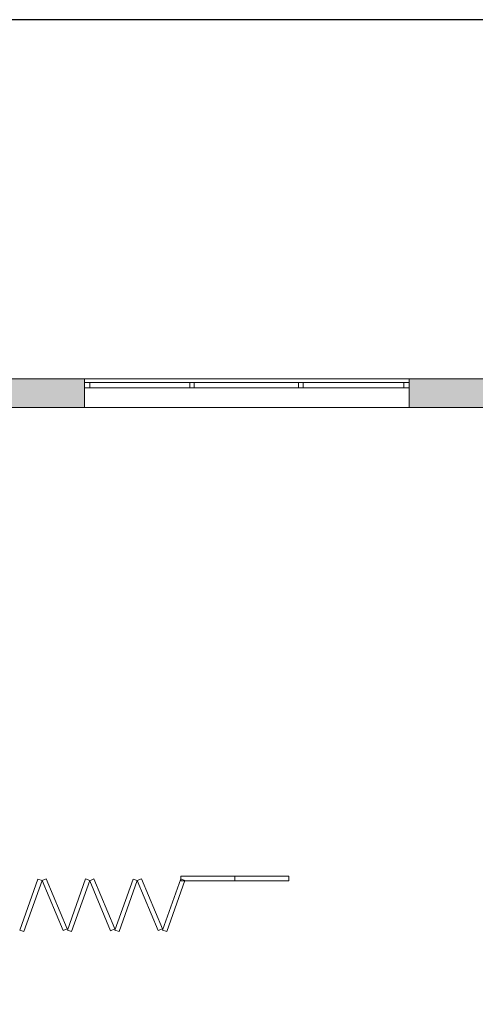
# Model space of a CAD drawing. Header units: inches. Extents: x 15 to 546804, y -66 to 267312.
# Tile 92 of 256: x 409114 to 414167, y 69711 to 80614. Entities that reach past the tile are written whole.
import ezdxf

# ---------------------------------------------------------------- set-up
doc = ezdxf.new("R2010")
doc.units = ezdxf.units.IN
doc.header["$MEASUREMENT"] = 0
doc.layers.add('Zone-1', color=4, linetype='Continuous')

msp = doc.modelspace()

# ---------------------------------------------------------------- hatches: boundary and pattern name
at = {"layer": 'Zone-1', "lineweight": 20}
h = msp.add_hatch(color=7, dxfattribs=at)
h.dxf.hatch_style = 1
h.paths.add_polyline_path([(415059, 76638), (413432, 76638), (413432, 76318), (415059, 76318)])
h.paths.add_polyline_path([(409832, 76638), (408332, 76638), (408332, 76318), (409832, 76318)])
h.paths.add_polyline_path([(406632, 76638), (405132, 76638), (405132, 76318), (406632, 76318)])
h.paths.add_polyline_path([(401532, 76638), (399781, 76638), (399781, 76318), (401532, 76318)])

# ---------------------------------------------------------------- linework, layer by layer
at = {"color": 7, "lineweight": 20}
for p, q in [((399781, 76638), (415381, 76638)), ((399781, 76638, 300), (415381, 76638, 300)), ((399781, 76638, 7500), (415381, 76638, 7500)), ((399781, 76638, 3000), (415381, 76638, 3000)), ((399781, 76638, 7500), (415381, 76638, 7500)), ((399781, 76638), (415381, 76638)), ((409832, 76638, 6041), (413432, 76638, 6041)), ((409832, 76638, 4441), (409832, 76638, 6041)), ((413432, 76638, 4441), (409832, 76638, 4441)), ((409832, 76638, 4441), (409832, 76538, 4441)), ((409832, 76638, 6041), (409832, 76538, 6041)), ((409832, 76638, 6041), (413432, 76638, 6041)), ((409832, 76638, 4441), (409832, 76638, 6041)), ((413432, 76638, 4441), (409832, 76638, 4441)), ((409832, 76638, 6041), (409832, 76318, 6041)), ((409832, 76638, 4441), (409832, 76318, 4441)), ((409832, 76598, 4441), (413432, 76598, 4441)), ((409832, 76598, 4441), (409832, 76538, 4441)), ((413432, 76598, 6041), (409832, 76598, 6041)), ((409832, 76598, 6041), (409832, 76538, 6041)), ((409832, 76598, 6041), (409832, 76598, 4441)), ((409832, 76538, 4441), (409832, 76538, 6041)), ((413432, 76538, 4441), (409832, 76538, 4441)), ((409832, 76538, 6041), (413432, 76538, 6041)), ((409832, 76538, 4441), (413432, 76538, 4441)), ((413432, 76538, 6041), (409832, 76538, 6041)), ((409832, 76538, 6041), (409832, 76538, 4441)), ((413372, 76598, 4501), (409892, 76598, 4501)), ((409892, 76598, 4501), (409892, 76538, 4501)), ((409892, 76598, 4501), (409892, 76598, 5981)), ((409892, 76598, 5981), (409892, 76538, 5981)), ((409892, 76598, 5981), (413372, 76598, 5981)), ((413372, 76538, 4501), (409892, 76538, 4501)), ((409892, 76538, 4501), (409892, 76538, 5981)), ((409892, 76538, 5981), (413372, 76538, 5981)), ((411000, 76598, 5981), (411050, 76598, 5981)), ((411000, 76598, 5981), (411000, 76538, 5981)), ((411000, 76598, 4501), (411000, 76598, 5981)), ((411000, 76598, 4501), (411000, 76538, 4501)), ((411050, 76598, 4501), (411000, 76598, 4501)), ((411000, 76538, 5981), (411050, 76538, 5981)), ((411000, 76538, 4501), (411000, 76538, 5981)), ((411050, 76538, 4501), (411000, 76538, 4501)), ((411050, 76598, 5981), (411050, 76538, 5981)), ((411050, 76598, 5981), (411050, 76598, 4501)), ((411050, 76598, 4501), (411050, 76538, 4501)), ((411050, 76538, 5981), (411050, 76538, 4501)), ((412207, 76598, 5981), (412257, 76598, 5981)), ((412207, 76598, 5981), (412207, 76538, 5981)), ((412207, 76598, 4501), (412207, 76598, 5981)), ((412207, 76598, 4501), (412207, 76538, 4501)), ((412257, 76598, 4501), (412207, 76598, 4501)), ((412207, 76538, 5981), (412257, 76538, 5981)), ((412207, 76538, 4501), (412207, 76538, 5981)), ((412257, 76538, 4501), (412207, 76538, 4501)), ((412257, 76598, 5981), (412257, 76538, 5981)), ((412257, 76598, 5981), (412257, 76598, 4501)), ((412257, 76598, 4501), (412257, 76538, 4501)), ((412257, 76538, 5981), (412257, 76538, 4501)), ((413372, 76598, 5981), (413372, 76598, 4501)), ((413372, 76598, 4501), (413372, 76538, 4501)), ((413372, 76598, 5981), (413372, 76538, 5981)), ((413372, 76538, 5981), (413372, 76538, 4501)), ((413432, 76638, 6041), (413432, 76638, 4441)), ((413432, 76638, 4441), (413432, 76538, 4441)), ((413432, 76638, 6041), (413432, 76538, 6041)), ((413432, 76638, 6041), (413432, 76638, 4441)), ((413432, 76638, 6041), (413432, 76318, 6041)), ((413432, 76638, 4441), (413432, 76318, 4441)), ((413432, 76598, 4441), (413432, 76538, 4441)), ((413432, 76598, 6041), (413432, 76538, 6041)), ((413432, 76598, 4441), (413432, 76598, 6041)), ((413432, 76538, 6041), (413432, 76538, 4441)), ((413432, 76538, 4441), (413432, 76538, 6041)), ((399781, 76318, 3000), (415381, 76318, 3000)), ((399781, 76318, 7500), (415381, 76318, 7500)), ((400099, 76318, 3800), (415059, 76318, 3800)), ((400099, 76318, 3000), (415059, 76318, 3000)), ((409832, 76318, 6041), (413432, 76318, 6041)), ((413432, 76318, 4441), (409832, 76318, 4441)), ((409832, 76318, 4441), (409832, 76318, 6041)), ((413432, 76318, 6041), (413432, 76318, 4441)), ((409317, 71098, 0), (409115, 70533, 0)), ((409317, 71098, 3200), (409115, 70533, 3200)), ((409317, 71098, 3200), (409317, 71098, 0)), ((409364, 71081, 3200), (409317, 71098, 3200)), ((409317, 71098, 0), (409364, 71081, 0)), ((409410, 71101, 3200), (409364, 71081, 3200)), ((409364, 71081, 0), (409410, 71101, 0)), ((409410, 71101, 3200), (409641, 70547, 3200)), ((409410, 71101, 0), (409410, 71101, 3200)), ((409410, 71101, 0), (409641, 70547, 0)), ((409844, 71099, 0), (409643, 70534, 0)), ((409844, 71099, 3200), (409643, 70534, 3200)), ((409844, 71099, 3200), (409844, 71099, 0)), ((409891, 71083, 3200), (409844, 71099, 3200)), ((409844, 71099, 0), (409891, 71083, 0)), ((409938, 71099, 3200), (409891, 71080, 3200)), ((409891, 71080, 0), (409938, 71099, 0)), ((409938, 71099, 3200), (410169, 70546, 3200)), ((409938, 71099, 0), (409938, 71099, 3200)), ((409938, 71099, 0), (410169, 70546, 0)), ((410372, 71098, 0), (410171, 70533, 0)), ((410372, 71098, 3200), (410171, 70533, 3200)), ((410372, 71098, 3200), (410372, 71098, 0)), ((410419, 71081, 3200), (410372, 71098, 3200)), ((410372, 71098, 0), (410419, 71081, 0)), ((410465, 71101, 3200), (410419, 71081, 3200)), ((410419, 71081, 0), (410465, 71101, 0)), ((410465, 71101, 3200), (410697, 70547, 3200)), ((410465, 71101, 0), (410465, 71101, 3200)), ((410465, 71101, 0), (410697, 70547, 0)), ((410900, 71099, 0), (410699, 70534, 0)), ((410900, 71099, 3200), (410699, 70534, 3200)), ((410900, 71130, 3200), (411500, 71130, 3200)), ((410900, 71130, 3200), (410900, 71080, 3200)), ((410900, 71130, 0), (410900, 71130, 3200)), ((410900, 71080, 0), (410900, 71130, 0)), ((410900, 71130, 0), (411500, 71130, 0)), ((410900, 71099, 3200), (410900, 71099, 0)), ((410947, 71083, 3200), (410900, 71099, 3200)), ((410900, 71099, 0), (410947, 71083, 0)), ((411500, 71130, 0), (411500, 71130, 3200)), ((411500, 71080, 0), (411500, 71130, 0)), ((411500, 71130, 3200), (411500, 71080, 3200)), ((411500, 71130, 3200), (412100, 71130, 3200)), ((411500, 71130, 3200), (411500, 71080, 3200)), ((411500, 71130, 0), (411500, 71130, 3200)), ((411500, 71080, 0), (411500, 71130, 0)), ((411500, 71130, 0), (412100, 71130, 0)), ((412100, 71130, 0), (412100, 71130, 3200)), ((412100, 71080, 0), (412100, 71130, 0)), ((412100, 71130, 3200), (412100, 71080, 3200)), ((409364, 71081, 3200), (409162, 70516, 3200)), ((409364, 71081, 0), (409162, 70516, 0)), ((409364, 71081, 3200), (409364, 71081, 0)), ((409364, 71081, 0), (409595, 70528, 0)), ((409364, 71081, 3200), (409595, 70528, 3200)), ((409364, 71081, 0), (409364, 71081, 3200)), ((409891, 71083, 3200), (409690, 70517, 3200)), ((409891, 71083, 0), (409690, 70517, 0)), ((409891, 71083, 0), (409891, 71083, 3200)), ((409891, 71080, 3200), (409891, 71080, 0)), ((409891, 71080, 0), (410123, 70526, 0)), ((409891, 71080, 3200), (410123, 70526, 3200)), ((410419, 71081, 3200), (410218, 70516, 3200)), ((410419, 71081, 0), (410218, 70516, 0)), ((410419, 71081, 3200), (410419, 71081, 0)), ((410419, 71081, 0), (410651, 70528, 0)), ((410419, 71081, 3200), (410651, 70528, 3200)), ((410419, 71081, 0), (410419, 71081, 3200)), ((410947, 71083, 3200), (410746, 70517, 3200)), ((410947, 71083, 0), (410746, 70517, 0)), ((410900, 71080, 3200), (410900, 71080, 0)), ((410900, 71080, 0), (411500, 71080, 0)), ((410900, 71080, 3200), (411500, 71080, 3200)), ((410947, 71083, 0), (410947, 71083, 3200)), ((411500, 71080, 3200), (411500, 71080, 0)), ((411500, 71080, 3200), (411500, 71080, 0)), ((411500, 71080, 0), (412100, 71080, 0)), ((411500, 71080, 3200), (412100, 71080, 3200)), ((412100, 71080, 3200), (412100, 71080, 0)), ((409595, 70528, 0), (409641, 70547, 0)), ((409641, 70547, 3200), (409595, 70528, 3200)), ((409641, 70547, 0), (409641, 70547, 3200)), ((410123, 70526, 0), (410169, 70546, 0)), ((410169, 70546, 3200), (410123, 70526, 3200)), ((410169, 70546, 0), (410169, 70546, 3200)), ((410651, 70528, 0), (410697, 70547, 0)), ((410697, 70547, 3200), (410651, 70528, 3200)), ((410697, 70547, 0), (410697, 70547, 3200)), ((409115, 70533, 3200), (409115, 70533, 0)), ((409115, 70533, 0), (409162, 70516, 0)), ((409162, 70516, 3200), (409115, 70533, 3200)), ((409162, 70516, 0), (409162, 70516, 3200)), ((409595, 70528, 3200), (409595, 70528, 0)), ((409643, 70534, 3200), (409643, 70534, 0)), ((409643, 70534, 0), (409690, 70517, 0)), ((409690, 70517, 3200), (409643, 70534, 3200)), ((409690, 70517, 0), (409690, 70517, 3200)), ((410123, 70526, 3200), (410123, 70526, 0)), ((410171, 70533, 3200), (410171, 70533, 0)), ((410171, 70533, 0), (410218, 70516, 0)), ((410218, 70516, 3200), (410171, 70533, 3200)), ((410218, 70516, 0), (410218, 70516, 3200)), ((410651, 70528, 3200), (410651, 70528, 0)), ((410699, 70534, 3200), (410699, 70534, 0)), ((410699, 70534, 0), (410746, 70517, 0)), ((410746, 70517, 3200), (410699, 70534, 3200)), ((410746, 70517, 0), (410746, 70517, 3200))]:
    msp.add_line(p, q, dxfattribs=at)
msp.add_lwpolyline([(394785, 48450), (419019, 48450), (419019, 80614), (394785, 80614)], close=True)
for points, invisible_edges in [([(399781, 76638, 300), (415381, 76638), (399781, 76638)], 1), ([(415381, 76638), (399781, 76638, 300), (415381, 76638, 300)], 1), ([(399781, 76638, 3000), (401532, 76638, 4441), (415381, 76638, 3000)], 3), ([(409832, 76638, 6041), (399781, 76638, 7500), (413432, 76638, 6041)], 3), ([(415381, 76638, 7500), (413432, 76638, 6041), (399781, 76638, 7500)], 3), ([(415381, 76638, 3000), (399781, 76318, 3000), (399781, 76638, 3000)], 1), ([(399781, 76318, 3000), (415381, 76638, 3000), (415381, 76318, 3000)], 1), ([(415381, 76318, 7500), (399781, 76638, 7500), (399781, 76318, 7500)], 1), ([(399781, 76638, 7500), (415381, 76318, 7500), (415381, 76638, 7500)], 1), ([(413432, 76638, 4441), (401532, 76638, 4441), (405132, 76638, 4441)], 13), ([(413432, 76638, 4441), (406632, 76638, 4441), (408332, 76638, 4441)], 13), ([(413432, 76638, 4441), (408332, 76638, 4441), (409832, 76638, 4441)], 3), ([(408332, 76638, 6041), (409832, 76638, 4441), (408332, 76638, 4441)], 3), ([(409832, 76638, 4441), (408332, 76638, 6041), (409832, 76638, 6041)], 3), ([(413432, 76538, 4441), (409832, 76638, 4441), (409832, 76538, 4441)], 1), ([(409832, 76638, 4441), (413432, 76538, 4441), (413432, 76638, 4441)], 1), ([(409832, 76638, 4441), (409832, 76538, 6041), (409832, 76538, 4441)], 1), ([(409832, 76538, 6041), (409832, 76638, 4441), (409832, 76638, 6041)], 1), ([(413432, 76638, 6041), (409832, 76538, 6041), (409832, 76638, 6041)], 1), ([(409832, 76538, 6041), (413432, 76638, 6041), (413432, 76538, 6041)], 1), ([(413432, 76638, 6041), (409832, 76318, 6041), (409832, 76638, 6041)], 1), ([(409832, 76318, 6041), (413432, 76638, 6041), (413432, 76318, 6041)], 1), ([(413432, 76318, 4441), (409832, 76638, 4441), (409832, 76318, 4441)], 1), ([(409832, 76638, 4441), (413432, 76318, 4441), (413432, 76638, 4441)], 1), ([(409832, 76638, 4441), (409832, 76318, 6041), (409832, 76318, 4441)], 1), ([(409832, 76318, 6041), (409832, 76638, 4441), (409832, 76638, 6041)], 1), ([(409832, 76598, 6041), (409892, 76598, 5981), (409832, 76598, 4441)], 3), ([(409892, 76598, 5981), (409832, 76598, 6041), (413432, 76598, 6041)], 13), ([(409832, 76598, 4441), (409892, 76598, 4501), (413432, 76598, 4441)], 3), ([(409892, 76598, 4501), (409832, 76598, 4441), (409892, 76598, 5981)], 3), ([(409832, 76538, 6041), (409832, 76598, 4441), (409832, 76538, 4441)], 1), ([(409832, 76598, 4441), (409832, 76538, 6041), (409832, 76598, 6041)], 1), ([(409832, 76538, 6041), (413432, 76598, 6041), (409832, 76598, 6041)], 1), ([(413432, 76598, 6041), (409832, 76538, 6041), (413432, 76538, 6041)], 1), ([(413432, 76538, 4441), (409832, 76598, 4441), (413432, 76598, 4441)], 1), ([(409832, 76598, 4441), (413432, 76538, 4441), (409832, 76538, 4441)], 1), ([(409832, 76538, 6041), (413432, 76538, 4441), (409832, 76538, 4441)], 1), ([(413432, 76538, 4441), (409832, 76538, 6041), (413432, 76538, 6041)], 1), ([(409832, 76538, 4441), (409892, 76538, 4501), (409832, 76538, 6041)], 3), ([(409892, 76538, 4501), (409832, 76538, 4441), (413432, 76538, 4441)], 13), ([(409832, 76538, 6041), (409892, 76538, 5981), (413432, 76538, 6041)], 3), ([(409892, 76538, 5981), (409832, 76538, 6041), (409892, 76538, 4501)], 3), ([(409892, 76598, 5981), (413432, 76598, 6041), (413372, 76598, 5981)], 3), ([(413432, 76598, 4441), (409892, 76598, 4501), (413372, 76598, 4501)], 13), ([(413372, 76538, 5981), (409892, 76598, 5981), (413372, 76598, 5981)], 1), ([(409892, 76598, 5981), (413372, 76538, 5981), (409892, 76538, 5981)], 1), ([(409892, 76598, 5981), (409892, 76538, 4501), (409892, 76598, 4501)], 1), ([(409892, 76538, 4501), (409892, 76598, 5981), (409892, 76538, 5981)], 1), ([(409892, 76538, 4501), (413372, 76598, 4501), (409892, 76598, 4501)], 1), ([(413372, 76598, 4501), (409892, 76538, 4501), (413372, 76538, 4501)], 1), ([(409892, 76538, 4501), (413432, 76538, 4441), (413372, 76538, 4501)], 3), ([(413432, 76538, 6041), (409892, 76538, 5981), (413372, 76538, 5981)], 13), ([(411050, 76538, 4501), (411000, 76598, 4501), (411050, 76598, 4501)], 1), ([(411000, 76598, 4501), (411050, 76538, 4501), (411000, 76538, 4501)], 1), ([(411050, 76598, 5981), (411000, 76598, 4501), (411000, 76598, 5981)], 1), ([(411000, 76598, 4501), (411050, 76598, 5981), (411050, 76598, 4501)], 1), ([(411000, 76538, 5981), (411000, 76598, 4501), (411000, 76538, 4501)], 1), ([(411000, 76598, 4501), (411000, 76538, 5981), (411000, 76598, 5981)], 1), ([(411000, 76538, 5981), (411050, 76598, 5981), (411000, 76598, 5981)], 1), ([(411050, 76598, 5981), (411000, 76538, 5981), (411050, 76538, 5981)], 1), ([(411050, 76538, 4501), (411000, 76538, 5981), (411000, 76538, 4501)], 1), ([(411000, 76538, 5981), (411050, 76538, 4501), (411050, 76538, 5981)], 1), ([(411050, 76598, 5981), (411050, 76538, 4501), (411050, 76598, 4501)], 1), ([(411050, 76538, 4501), (411050, 76598, 5981), (411050, 76538, 5981)], 1), ([(412257, 76538, 4501), (412207, 76598, 4501), (412257, 76598, 4501)], 1), ([(412207, 76598, 4501), (412257, 76538, 4501), (412207, 76538, 4501)], 1), ([(412257, 76598, 5981), (412207, 76598, 4501), (412207, 76598, 5981)], 1), ([(412207, 76598, 4501), (412257, 76598, 5981), (412257, 76598, 4501)], 1), ([(412207, 76538, 5981), (412207, 76598, 4501), (412207, 76538, 4501)], 1), ([(412207, 76598, 4501), (412207, 76538, 5981), (412207, 76598, 5981)], 1), ([(412207, 76538, 5981), (412257, 76598, 5981), (412207, 76598, 5981)], 1), ([(412257, 76598, 5981), (412207, 76538, 5981), (412257, 76538, 5981)], 1), ([(412257, 76538, 4501), (412207, 76538, 5981), (412207, 76538, 4501)], 1), ([(412207, 76538, 5981), (412257, 76538, 4501), (412257, 76538, 5981)], 1), ([(412257, 76598, 5981), (412257, 76538, 4501), (412257, 76598, 4501)], 1), ([(412257, 76538, 4501), (412257, 76598, 5981), (412257, 76538, 5981)], 1), ([(413372, 76598, 5981), (413432, 76598, 6041), (413372, 76598, 4501)], 3), ([(413432, 76598, 4441), (413372, 76598, 4501), (413432, 76598, 6041)], 3), ([(413372, 76538, 5981), (413372, 76598, 4501), (413372, 76538, 4501)], 1), ([(413372, 76598, 4501), (413372, 76538, 5981), (413372, 76598, 5981)], 1), ([(413372, 76538, 4501), (413432, 76538, 4441), (413372, 76538, 5981)], 3), ([(413432, 76538, 6041), (413372, 76538, 5981), (413432, 76538, 4441)], 3), ([(413432, 76638, 6041), (413432, 76538, 4441), (413432, 76538, 6041)], 1), ([(413432, 76538, 4441), (413432, 76638, 6041), (413432, 76638, 4441)], 1), ([(415381, 76638, 3000), (413432, 76638, 4441), (415381, 76638, 7500)], 3), ([(415381, 76638, 7500), (413432, 76638, 4441), (413432, 76638, 6041)], 13), ([(413432, 76638, 6041), (413432, 76318, 4441), (413432, 76318, 6041)], 1), ([(413432, 76318, 4441), (413432, 76638, 6041), (413432, 76638, 4441)], 1), ([(413432, 76598, 6041), (413432, 76538, 4441), (413432, 76598, 4441)], 1), ([(413432, 76538, 4441), (413432, 76598, 6041), (413432, 76538, 6041)], 1), ([(415381, 76318, 3000), (413432, 76318, 4441), (399781, 76318, 3000)], 3), ([(399781, 76318, 7500), (401532, 76318, 6041), (415381, 76318, 7500)], 3), ([(400099, 76318, 3000), (415059, 76318, 3800), (415059, 76318, 3000)], 1), ([(415059, 76318, 3800), (400099, 76318, 3000), (400099, 76318, 3800)], 1), ([(400399, 76318, -2410), (406923, 75438, -2410), (415359, 76318, -2410)], 3), ([(405132, 76318, 6041), (415381, 76318, 7500), (401532, 76318, 6041)], 3), ([(401532, 76318, 4441), (413432, 76318, 4441), (409832, 76318, 4441)], 13), ([(408332, 76318, 6041), (415381, 76318, 7500), (406632, 76318, 6041)], 3), ([(409832, 76318, 6041), (408332, 76318, 4441), (409832, 76318, 4441)], 3), ([(408332, 76318, 4441), (409832, 76318, 6041), (408332, 76318, 6041)], 3), ([(413432, 76318, 6041), (415381, 76318, 7500), (409832, 76318, 6041)], 3), ([(413432, 76318, 4441), (415381, 76318, 3000), (415381, 76318, 7500)], 13), ([(413432, 76318, 4441), (415381, 76318, 7500), (413432, 76318, 6041)], 3), ([(409115, 70533, 3200), (409317, 71098, 0), (409115, 70533, 0)], 1), ([(409317, 71098, 0), (409115, 70533, 3200), (409317, 71098, 3200)], 1), ([(409317, 71098, 0), (409162, 70516, 0), (409115, 70533, 0)], 1), ([(409115, 70533, 3200), (409364, 71081, 3200), (409317, 71098, 3200)], 1), ([(409162, 70516, 0), (409317, 71098, 0), (409364, 71081, 0)], 1), ([(409364, 71081, 3200), (409317, 71098, 0), (409317, 71098, 3200)], 1), ([(409317, 71098, 0), (409364, 71081, 3200), (409364, 71081, 0)], 1), ([(409410, 71101, 3200), (409364, 71081, 0), (409364, 71081, 3200)], 1), ([(409364, 71081, 0), (409410, 71101, 3200), (409410, 71101, 0)], 1), ([(409641, 70547, 0), (409364, 71081, 0), (409410, 71101, 0)], 1), ([(409595, 70528, 3200), (409410, 71101, 3200), (409364, 71081, 3200)], 1), ([(409410, 71101, 3200), (409641, 70547, 0), (409410, 71101, 0)], 1), ([(409641, 70547, 0), (409410, 71101, 3200), (409641, 70547, 3200)], 1), ([(409410, 71101, 3200), (409595, 70528, 3200), (409641, 70547, 3200)], 1), ([(409643, 70534, 3200), (409844, 71099, 0), (409643, 70534, 0)], 1), ([(409844, 71099, 0), (409643, 70534, 3200), (409844, 71099, 3200)], 1), ([(409844, 71099, 0), (409690, 70517, 0), (409643, 70534, 0)], 1), ([(409643, 70534, 3200), (409891, 71083, 3200), (409844, 71099, 3200)], 1), ([(409690, 70517, 0), (409844, 71099, 0), (409891, 71083, 0)], 1), ([(409891, 71083, 3200), (409844, 71099, 0), (409844, 71099, 3200)], 1), ([(409844, 71099, 0), (409891, 71083, 3200), (409891, 71083, 0)], 1), ([(409938, 71099, 3200), (409891, 71080, 0), (409891, 71080, 3200)], 1), ([(409891, 71080, 0), (409938, 71099, 3200), (409938, 71099, 0)], 1), ([(410169, 70546, 0), (409891, 71080, 0), (409938, 71099, 0)], 1), ([(410123, 70526, 3200), (409938, 71099, 3200), (409891, 71080, 3200)], 1), ([(409938, 71099, 3200), (410169, 70546, 0), (409938, 71099, 0)], 1), ([(410169, 70546, 0), (409938, 71099, 3200), (410169, 70546, 3200)], 1), ([(409938, 71099, 3200), (410123, 70526, 3200), (410169, 70546, 3200)], 1), ([(410171, 70533, 3200), (410372, 71098, 0), (410171, 70533, 0)], 1), ([(410372, 71098, 0), (410171, 70533, 3200), (410372, 71098, 3200)], 1), ([(410372, 71098, 0), (410218, 70516, 0), (410171, 70533, 0)], 1), ([(410171, 70533, 3200), (410419, 71081, 3200), (410372, 71098, 3200)], 1), ([(410218, 70516, 0), (410372, 71098, 0), (410419, 71081, 0)], 1), ([(410419, 71081, 3200), (410372, 71098, 0), (410372, 71098, 3200)], 1), ([(410372, 71098, 0), (410419, 71081, 3200), (410419, 71081, 0)], 1), ([(410465, 71101, 3200), (410419, 71081, 0), (410419, 71081, 3200)], 1), ([(410419, 71081, 0), (410465, 71101, 3200), (410465, 71101, 0)], 1), ([(410697, 70547, 0), (410419, 71081, 0), (410465, 71101, 0)], 1), ([(410651, 70528, 3200), (410465, 71101, 3200), (410419, 71081, 3200)], 1), ([(410465, 71101, 3200), (410697, 70547, 0), (410465, 71101, 0)], 1), ([(410697, 70547, 0), (410465, 71101, 3200), (410697, 70547, 3200)], 1), ([(410465, 71101, 3200), (410651, 70528, 3200), (410697, 70547, 3200)], 1), ([(410699, 70534, 3200), (410900, 71099, 0), (410699, 70534, 0)], 1), ([(410900, 71099, 0), (410699, 70534, 3200), (410900, 71099, 3200)], 1), ([(410947, 71083, 0), (410699, 70534, 0), (410900, 71099, 0)], 1), ([(410699, 70534, 3200), (410947, 71083, 3200), (410900, 71099, 3200)], 1), ([(410900, 71130, 3200), (410900, 71080, 0), (410900, 71080, 3200)], 1), ([(410900, 71080, 0), (410900, 71130, 3200), (410900, 71130, 0)], 1), ([(410900, 71130, 3200), (411500, 71130, 0), (410900, 71130, 0)], 1), ([(411500, 71130, 0), (410900, 71130, 3200), (411500, 71130, 3200)], 1), ([(411500, 71130, 0), (410900, 71080, 0), (410900, 71130, 0)], 1), ([(410900, 71080, 0), (411500, 71130, 0), (411500, 71080, 0)], 1), ([(411500, 71080, 3200), (410900, 71130, 3200), (410900, 71080, 3200)], 1), ([(410900, 71130, 3200), (411500, 71080, 3200), (411500, 71130, 3200)], 1), ([(410947, 71083, 3200), (410900, 71099, 0), (410900, 71099, 3200)], 1), ([(410900, 71099, 0), (410947, 71083, 3200), (410947, 71083, 0)], 1), ([(411500, 71130, 3200), (411500, 71080, 0), (411500, 71080, 3200)], 1), ([(411500, 71080, 0), (411500, 71130, 3200), (411500, 71130, 0)], 1), ([(411500, 71130, 3200), (412100, 71130, 0), (411500, 71130, 0)], 1), ([(412100, 71130, 0), (411500, 71130, 3200), (412100, 71130, 3200)], 1), ([(412100, 71130, 0), (411500, 71080, 0), (411500, 71130, 0)], 1), ([(411500, 71080, 0), (412100, 71130, 0), (412100, 71080, 0)], 1), ([(412100, 71080, 3200), (411500, 71130, 3200), (411500, 71080, 3200)], 1), ([(411500, 71130, 3200), (412100, 71080, 3200), (412100, 71130, 3200)], 1), ([(411500, 71130, 0), (411500, 71080, 3200), (411500, 71080, 0)], 1), ([(411500, 71080, 3200), (411500, 71130, 0), (411500, 71130, 3200)], 1), ([(412100, 71130, 0), (412100, 71080, 3200), (412100, 71080, 0)], 1), ([(412100, 71080, 3200), (412100, 71130, 0), (412100, 71130, 3200)], 1), ([(409364, 71081, 3200), (409115, 70533, 3200), (409162, 70516, 3200)], 1), ([(409364, 71081, 3200), (409162, 70516, 0), (409364, 71081, 0)], 1), ([(409162, 70516, 0), (409364, 71081, 3200), (409162, 70516, 3200)], 1), ([(409595, 70528, 3200), (409364, 71081, 0), (409595, 70528, 0)], 1), ([(409364, 71081, 0), (409595, 70528, 3200), (409364, 71081, 3200)], 1), ([(409364, 71081, 0), (409641, 70547, 0), (409595, 70528, 0)], 1), ([(409891, 71083, 3200), (409643, 70534, 3200), (409690, 70517, 3200)], 1), ([(409891, 71083, 3200), (409690, 70517, 0), (409891, 71083, 0)], 1), ([(409690, 70517, 0), (409891, 71083, 3200), (409690, 70517, 3200)], 1), ([(410123, 70526, 3200), (409891, 71080, 0), (410123, 70526, 0)], 1), ([(409891, 71080, 0), (410123, 70526, 3200), (409891, 71080, 3200)], 1), ([(409891, 71080, 0), (410169, 70546, 0), (410123, 70526, 0)], 1), ([(410419, 71081, 3200), (410171, 70533, 3200), (410218, 70516, 3200)], 1), ([(410419, 71081, 3200), (410218, 70516, 0), (410419, 71081, 0)], 1), ([(410218, 70516, 0), (410419, 71081, 3200), (410218, 70516, 3200)], 1), ([(410651, 70528, 3200), (410419, 71081, 0), (410651, 70528, 0)], 1), ([(410419, 71081, 0), (410651, 70528, 3200), (410419, 71081, 3200)], 1), ([(410419, 71081, 0), (410697, 70547, 0), (410651, 70528, 0)], 1), ([(410699, 70534, 0), (410947, 71083, 0), (410746, 70517, 0)], 1), ([(410947, 71083, 3200), (410699, 70534, 3200), (410746, 70517, 3200)], 1), ([(410947, 71083, 3200), (410746, 70517, 0), (410947, 71083, 0)], 1), ([(410746, 70517, 0), (410947, 71083, 3200), (410746, 70517, 3200)], 1), ([(411500, 71080, 3200), (410900, 71080, 0), (411500, 71080, 0)], 1), ([(410900, 71080, 0), (411500, 71080, 3200), (410900, 71080, 3200)], 1), ([(412100, 71080, 3200), (411500, 71080, 0), (412100, 71080, 0)], 1), ([(411500, 71080, 0), (412100, 71080, 3200), (411500, 71080, 3200)], 1), ([(409641, 70547, 0), (409595, 70528, 3200), (409595, 70528, 0)], 1), ([(409595, 70528, 3200), (409641, 70547, 0), (409641, 70547, 3200)], 1), ([(410169, 70546, 0), (410123, 70526, 3200), (410123, 70526, 0)], 1), ([(410123, 70526, 3200), (410169, 70546, 0), (410169, 70546, 3200)], 1), ([(410697, 70547, 0), (410651, 70528, 3200), (410651, 70528, 0)], 1), ([(410651, 70528, 3200), (410697, 70547, 0), (410697, 70547, 3200)], 1), ([(409162, 70516, 0), (409115, 70533, 3200), (409115, 70533, 0)], 1), ([(409115, 70533, 3200), (409162, 70516, 0), (409162, 70516, 3200)], 1), ([(409690, 70517, 0), (409643, 70534, 3200), (409643, 70534, 0)], 1), ([(409643, 70534, 3200), (409690, 70517, 0), (409690, 70517, 3200)], 1), ([(410218, 70516, 0), (410171, 70533, 3200), (410171, 70533, 0)], 1), ([(410171, 70533, 3200), (410218, 70516, 0), (410218, 70516, 3200)], 1), ([(410746, 70517, 0), (410699, 70534, 3200), (410699, 70534, 0)], 1), ([(410699, 70534, 3200), (410746, 70517, 0), (410746, 70517, 3200)], 1)]:
    msp.add_3dface(points, dxfattribs=dict(at, invisible_edges=invisible_edges))

doc.saveas('drawing.dxf')
